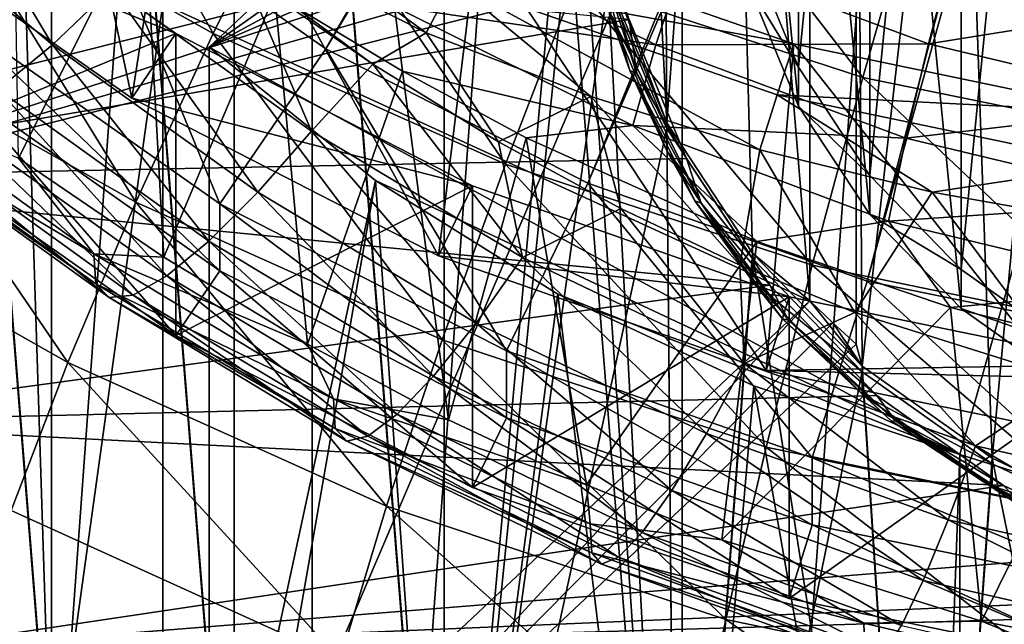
# Model space of a CAD drawing. Header units: metres. Extents: x -81 to 81, y -160 to 24.
# Tile 22 of 256: x -4.4 to -1.38, y -151.49 to -149.64. Entities that reach past the tile are written whole.
import ezdxf

# ---------------------------------------------------------------- set-up
doc = ezdxf.new("R2010")
doc.units = ezdxf.units.M
doc.layers.add('solid_501850_SW0001', color=7, linetype='CONTINUOUS')

msp = doc.modelspace()

# ---------------------------------------------------------------- linework, layer by layer
at = {"layer": 'solid_501850_SW0001'}
for points in [[(-2.369796, -156.939377, 168.723267), (-2.369857, -141.01178, 162.926086), (-1.193099, -140.782639, 162.842682)], [(-1.193053, -157.168518, 168.806656), (-2.369796, -156.939377, 168.723267), (-1.193099, -140.782639, 162.842682)], [(-3.502058, -156.561844, 168.585846), (-3.502118, -141.389328, 163.063507), (-2.369857, -141.01178, 162.926086)], [(-2.369796, -156.939377, 168.723267), (-3.502058, -156.561844, 168.585846), (-2.369857, -141.01178, 162.926086)], [(-4.56907, -156.042892, 168.396973), (-4.569136, -141.908295, 163.252396), (-3.502118, -141.389328, 163.063507)], [(-3.502058, -156.561844, 168.585846), (-4.56907, -156.042892, 168.396973), (-3.502118, -141.389328, 163.063507)], [(-0.420994, -144.467102, 179.994873), (-4.191065, -149.211258, 179.319092), (-3.460073, -149.725464, 179.506256)], [(-0.344407, -144.510605, 180.010712), (-0.420994, -144.467102, 179.994873), (-3.460073, -149.725464, 179.506256)], [(-0.344407, -144.510605, 180.010712), (-3.460073, -149.725464, 179.506256), (-2.65869, -150.136658, 179.655914)], [(-0.262798, -144.54512, 180.02327), (-0.344407, -144.510605, 180.010712), (-2.65869, -150.136658, 179.655914)], [(-3.098268, -144.551193, 164.693909), (-3.740935, -145.032791, 164.869202), (-3.098288, -153.091675, 167.802399)], [(-3.098288, -153.109009, 167.754791), (-3.740935, -145.05011, 164.821594), (-3.098268, -144.568512, 164.646301)], [(-3.098268, -144.551193, 164.693909), (-3.098288, -153.091675, 167.802399), (-2.386368, -153.477921, 167.942978)], [(-2.688481, -148.60466, 166.115341), (-3.098288, -153.109009, 167.754791), (-3.098268, -144.568512, 164.646301)], [(-2.688484, -149.055511, 166.333359), (-3.098268, -144.551193, 164.693909), (-2.386368, -153.477921, 167.942978)], [(-0.262798, -144.54512, 180.02327), (-2.65869, -150.136658, 179.655914), (-1.803218, -150.436508, 179.765045)], [(-0.177357, -144.570145, 180.032379), (-0.262798, -144.54512, 180.02327), (-1.803218, -150.436508, 179.765045)], [(-0.177357, -144.570145, 180.032379), (-1.803218, -150.436508, 179.765045), (-0.910866, -150.618942, 179.831451)], [(-3.740935, -145.032791, 164.869202), (-4.300078, -145.59906, 165.075302), (-3.740956, -152.610077, 167.627106)], [(-3.740956, -152.627396, 167.579498), (-4.300078, -145.616379, 165.027695), (-3.740935, -145.05011, 164.821594)], [(-3.740935, -145.032791, 164.869202), (-3.740956, -152.610077, 167.627106), (-3.098288, -153.091675, 167.802399)], [(-3.098288, -153.109009, 167.754791), (-3.740956, -152.627396, 167.579498), (-3.740935, -145.05011, 164.821594)], [(-4.300078, -145.59906, 165.075302), (-4.763125, -146.237259, 165.307602), (-4.300098, -152.043793, 167.421005)], [(-4.300098, -152.061127, 167.373398), (-4.763125, -146.254593, 165.259995), (-4.300078, -145.616379, 165.027695)], [(-4.300078, -145.59906, 165.075302), (-4.300098, -152.043793, 167.421005), (-3.740956, -152.610077, 167.627106)], [(-3.740956, -152.627396, 167.579498), (-4.300098, -152.061127, 167.373398), (-4.300078, -145.616379, 165.027695)], [(-4.763125, -146.237259, 165.307602), (-4.763143, -151.405594, 167.188721), (-4.300098, -152.043793, 167.421005)], [(-4.300098, -152.061127, 167.373398), (-4.763143, -151.422913, 167.141098), (-4.763125, -146.254593, 165.259995)], [(-2.580328, -146.746979, 174.271881), (-5.285832, -150.198563, 166.90831), (-2.580328, -149.517349, 166.66037)], [(-5.285832, -147.428207, 174.519821), (-5.285832, -150.198563, 166.90831), (-2.580328, -146.746979, 174.271881)], [(-2.416952, -149.952332, 166.659775), (-2.580328, -146.746979, 174.271881), (-2.580328, -149.517349, 166.66037)], [(-2.416952, -149.952332, 166.659775), (-2.432768, -147.10054, 174.400558), (-2.580328, -146.746979, 174.271881)], [(-1.515823, -150.401245, 166.769257), (-1.515823, -147.276276, 165.631851), (-1.184458, -147.041138, 165.546265)], [(-1.184458, -150.636398, 166.854828), (-1.515823, -150.401245, 166.769257), (-1.184458, -147.041138, 165.546265)], [(-2.416952, -149.952332, 166.659775), (-2.230669, -147.429474, 174.520294), (-2.432768, -147.10054, 174.400558)], [(-1.184458, -147.160614, 165.218002), (-1.515823, -147.395767, 165.303589), (-1.184458, -150.755875, 166.526566)], [(-5.337596, -147.246674, 174.453751), (-2.632092, -149.335815, 166.594299), (-5.337596, -150.017029, 166.842239)], [(-1.795534, -150.11293, 166.664307), (-1.795534, -147.564606, 165.736801), (-1.515823, -147.276276, 165.631851)], [(-1.515823, -150.401245, 166.769257), (-1.795534, -150.11293, 166.664307), (-1.515823, -147.276276, 165.631851)], [(-1.515823, -147.395767, 165.303589), (-1.795534, -147.684082, 165.408524), (-1.515823, -150.520737, 166.440979)], [(-1.515823, -147.395767, 165.303589), (-1.515823, -150.520737, 166.440979), (-1.184458, -150.755875, 166.526566)], [(-2.154668, -150.350403, 166.804657), (-2.230669, -147.429474, 174.520294), (-2.416952, -149.952332, 166.659775)], [(-2.230669, -147.429474, 174.520294), (-1.978589, -150.496735, 167.016846), (-1.978589, -147.726379, 174.628342)], [(-2.154668, -150.350403, 166.804657), (-1.978589, -150.496735, 167.016846), (-2.230669, -147.429474, 174.520294)], [(-2.014115, -149.781204, 166.543564), (-2.014115, -147.896332, 165.857529), (-1.795534, -147.564606, 165.736801)], [(-1.795534, -150.11293, 166.664307), (-2.014115, -149.781204, 166.543564), (-1.795534, -147.564606, 165.736801)], [(-1.795534, -147.684082, 165.408524), (-2.014115, -148.015823, 165.529266), (-1.795534, -150.232407, 166.336044)], [(-1.795534, -147.684082, 165.408524), (-1.795534, -150.232407, 166.336044), (-1.515823, -150.520737, 166.440979)], [(-1.978589, -147.726379, 174.628342), (-1.978589, -150.496735, 167.016846), (-3.959155, -149.587494, 175.30574)], [(-1.837168, -147.859268, 174.676712), (-3.817734, -152.490753, 167.742599), (-1.837168, -150.629623, 167.065201)], [(-3.817734, -149.720383, 175.354111), (-3.817734, -152.490753, 167.742599), (-1.837168, -147.859268, 174.676712)], [(-1.521249, -148.09613, 174.762924), (-3.817734, -149.720383, 175.354111), (-1.837168, -147.859268, 174.676712)], [(-1.818989, -150.696426, 166.930603), (-1.837168, -147.859268, 174.676712), (-1.837168, -150.629623, 167.065201)], [(-1.818989, -150.696426, 166.930603), (-1.521249, -148.09613, 174.762924), (-1.837168, -147.859268, 174.676712)], [(-2.014115, -149.781204, 166.543564), (-2.164111, -149.417358, 166.411148), (-2.014115, -147.896332, 165.857529)], [(-2.014115, -148.015823, 165.529266), (-2.164111, -148.379654, 165.661697), (-2.014115, -149.900681, 166.215302)], [(-2.014115, -148.015823, 165.529266), (-2.014115, -149.900681, 166.215302), (-1.795534, -150.232407, 166.336044)], [(-1.521249, -148.09613, 174.762924), (-1.171218, -148.286026, 174.832047), (-3.817734, -149.720383, 175.354111)], [(-1.421399, -150.978561, 167.033295), (-1.521249, -148.09613, 174.762924), (-1.818989, -150.696426, 166.930603)], [(-1.421399, -150.978561, 167.033295), (-1.171218, -148.286026, 174.832047), (-1.521249, -148.09613, 174.762924)], [(-1.171218, -148.286026, 174.832047), (-0.794925, -148.424713, 174.882523), (-3.817734, -149.720383, 175.354111)], [(-0.975354, -151.187271, 167.109253), (-1.171218, -148.286026, 174.832047), (-1.421399, -150.978561, 167.033295)], [(-2.164111, -148.379654, 165.661697), (-2.164111, -149.53685, 166.08287), (-2.014115, -149.900681, 166.215302)], [(-0.794925, -148.424713, 174.882523), (-1.519862, -150.967056, 175.807861), (-3.817734, -149.720383, 175.354111)], [(-0.794925, -148.424713, 174.882523), (-0.794925, -151.195084, 167.271011), (-1.519862, -150.967056, 175.807861)], [(-4.191065, -149.211258, 179.319092), (-4.836712, -148.604568, 179.098282), (-4.584029, -149.637329, 179.474167)], [(-4.763143, -151.405594, 167.188721), (-4.76314, -148.584152, 174.940552), (-4.393702, -149.108856, 175.131531)], [(-2.688481, -148.60466, 166.115341), (-2.688484, -149.07283, 166.285751), (-3.098288, -153.109009, 167.754791)], [(-4.312895, -148.661621, 184.627335), (-4.054825, -149.87677, 181.796097), (-4.911438, -149.274185, 181.576767)], [(-4.312895, -148.661621, 184.627335), (-3.905663, -148.917953, 184.703491), (-4.054825, -149.87677, 181.796097)], [(-4.652855, -149.20401, 193.203018), (-3.805539, -149.678955, 193.388901), (-4.35185, -148.698166, 193.328156)], [(-3.805539, -149.678955, 193.388901), (-3.544343, -149.148697, 193.50177), (-4.35185, -148.698166, 193.328156)], [(-3.905663, -148.917953, 184.703491), (-3.115598, -150.358688, 181.971497), (-4.054825, -149.87677, 181.796097)], [(-3.905663, -148.917953, 184.703491), (-2.995037, -149.374084, 184.833939), (-3.115598, -150.358688, 181.971497)], [(-2.697547, -149.524872, 193.646545), (-1.816959, -149.8134, 193.757187), (-2.46982, -148.967987, 193.658661)], [(-1.816959, -149.8134, 193.757187), (-1.651787, -149.234695, 193.758804), (-2.46982, -148.967987, 193.658661)], [(-4.419966, -148.988998, 188.498047), (-4.015719, -149.289352, 188.59346), (-4.401562, -150.060226, 187.153976)], [(-4.888204, -149.217682, 185.056686), (-4.29767, -149.713058, 185.215042), (-4.689722, -149.057861, 184.896484)], [(-4.29767, -149.713058, 185.215042), (-4.115268, -149.539276, 185.050354), (-4.689722, -149.057861, 184.896484)], [(-3.153235, -149.676361, 185.032867), (-4.006556, -149.054123, 184.819412), (-4.103521, -149.196274, 184.893448)], [(-3.153235, -149.676361, 185.032867), (-3.071516, -149.521988, 184.954117), (-4.006556, -149.054123, 184.819412)], [(-2.596932, -149.515762, 166.50087), (-2.688484, -149.055511, 166.333359), (-2.386368, -153.477921, 167.942978)], [(-2.688484, -149.07283, 166.285751), (-2.596932, -149.533081, 166.453262), (-3.098288, -153.109009, 167.754791)], [(-3.91973, -149.679092, 181.724152), (-4.747724, -149.096634, 181.512146), (-4.911438, -149.274185, 181.576767)], [(-4.763143, -151.405594, 167.188721), (-4.393702, -149.108856, 175.131531), (-4.300098, -152.043793, 167.421005)], [(-4.747729, -150.020096, 178.974976), (-4.747724, -149.096634, 181.512146), (-3.91973, -149.679092, 181.724152)], [(-4.300098, -152.043793, 167.421005), (-4.393702, -149.108856, 175.131531), (-3.959155, -149.587494, 175.30574)], [(-3.805539, -149.678955, 193.388901), (-2.910698, -150.078415, 193.545135), (-3.544343, -149.148697, 193.50177)], [(-2.910698, -150.078415, 193.545135), (-2.697547, -149.524872, 193.646545), (-3.544343, -149.148697, 193.50177)], [(-4.92563, -149.69751, 192.992767), (-4.042601, -150.195053, 193.189926), (-4.652855, -149.20401, 193.203018)], [(-4.042601, -150.195053, 193.189926), (-3.805539, -149.678955, 193.388901), (-4.652855, -149.20401, 193.203018)], [(-4.191065, -149.211258, 179.319092), (-4.584029, -149.637329, 179.474167), (-3.784543, -150.199722, 179.678864)], [(-3.460073, -149.725464, 179.506256), (-4.191065, -149.211258, 179.319092), (-3.784543, -150.199722, 179.678864)], [(-3.316673, -149.772827, 185.074051), (-4.103521, -149.196274, 184.893448), (-3.707806, -149.501892, 184.989975)], [(-3.153235, -149.676361, 185.032867), (-4.103521, -149.196274, 184.893448), (-3.316673, -149.772827, 185.074051)], [(-4.464102, -149.850235, 185.425018), (-4.29767, -149.713058, 185.215042), (-4.888204, -149.217682, 185.056686)], [(-1.816959, -149.8134, 193.757187), (-0.912589, -149.998398, 193.827728), (-1.651787, -149.234695, 193.758804)], [(-0.912589, -149.998398, 193.827728), (-0.823106, -149.403366, 193.821716), (-1.651787, -149.234695, 193.758804)], [(-3.91973, -149.679092, 181.724152), (-4.911438, -149.274185, 181.576767), (-4.054825, -149.87677, 181.796097)], [(-4.015719, -149.289352, 188.59346), (-3.956331, -150.362808, 187.240845), (-4.401562, -150.060226, 187.153976)], [(-4.015719, -149.289352, 188.59346), (-3.616508, -149.557877, 188.67717), (-3.956331, -150.362808, 187.240845)], [(-5.427382, -150.122314, 166.295975), (-2.532526, -149.635345, 166.118729), (-5.551397, -149.349152, 166.014557)], [(-2.632092, -149.335815, 166.594299), (-5.285832, -150.198563, 166.90831), (-5.337596, -150.017029, 166.842239)], [(-2.632092, -149.335815, 166.594299), (-2.608, -149.427032, 166.627502), (-5.285832, -150.198563, 166.90831)], [(-3.166508, -149.358002, 189.197357), (-2.450407, -149.713501, 189.328293), (-3.250755, -149.596375, 188.952301)], [(-2.358202, -149.434143, 189.521759), (-2.450407, -149.713501, 189.328293), (-3.166508, -149.358002, 189.197357)], [(-2.995037, -149.374084, 184.833939), (-2.11301, -150.710083, 182.099396), (-3.115598, -150.358688, 181.971497)], [(-3.071516, -149.521988, 184.954117), (-2.028541, -149.709885, 184.918381), (-2.995037, -149.374084, 184.833939)], [(-2.995037, -149.374084, 184.833939), (-2.028541, -149.709885, 184.918381), (-2.11301, -150.710083, 182.099396)], [(-2.651255, -149.365433, 166.120377), (-2.628654, -149.379196, 166.070938), (-2.508232, -149.801514, 166.224655)], [(-2.651255, -149.365433, 166.120377), (-2.508232, -149.801514, 166.224655), (-2.529798, -149.791382, 166.275406)], [(-2.651255, -149.365433, 166.120377), (-2.529798, -149.791382, 166.275406), (-2.596929, -149.601501, 166.265335)], [(-2.508232, -149.801514, 166.224655), (-2.628654, -149.379196, 166.070938), (-2.532526, -149.635345, 166.118729)], [(-1.532751, -149.395554, 189.756699), (-1.615429, -149.710251, 189.622116), (-2.358202, -149.434143, 189.521759)], [(-2.164111, -149.53685, 166.08287), (-2.164111, -149.417358, 166.411148), (-2.014115, -149.781204, 166.543564)], [(-1.532751, -149.395554, 189.756699), (-0.780994, -149.575317, 189.820572), (-1.615429, -149.710251, 189.622116)], [(-2.608, -149.427032, 166.627502), (-2.580328, -149.517349, 166.66037), (-5.285832, -150.198563, 166.90831)], [(-2.358202, -149.434143, 189.521759), (-1.615429, -149.710251, 189.622116), (-2.450407, -149.713501, 189.328293)], [(-4.115268, -149.539276, 185.050354), (-3.504386, -149.977234, 185.187057), (-3.707806, -149.501892, 184.989975)], [(-3.504386, -149.977234, 185.187057), (-3.316673, -149.772827, 185.074051), (-3.707806, -149.501892, 184.989975)], [(-4.29767, -149.713058, 185.215042), (-3.66846, -150.164688, 185.356033), (-4.115268, -149.539276, 185.050354)], [(-3.66846, -150.164688, 185.356033), (-3.504386, -149.977234, 185.187057), (-4.115268, -149.539276, 185.050354)], [(-3.153235, -149.676361, 185.032867), (-2.649806, -149.871902, 185.085327), (-3.071516, -149.521988, 184.954117)], [(-2.596932, -149.533081, 166.453262), (-2.416952, -149.96965, 166.612167), (-3.098288, -153.109009, 167.754791)], [(-3.071516, -149.521988, 184.954117), (-2.079509, -149.866043, 185.04155), (-2.028541, -149.709885, 184.918381)], [(-2.132283, -150.03508, 185.125488), (-2.079509, -149.866043, 185.04155), (-3.071516, -149.521988, 184.954117)], [(-2.649806, -149.871902, 185.085327), (-2.132283, -150.03508, 185.125488), (-3.071516, -149.521988, 184.954117)], [(-2.910698, -150.078415, 193.545135), (-1.971759, -150.387726, 193.665741), (-2.697547, -149.524872, 193.646545)], [(-1.971759, -150.387726, 193.665741), (-1.816959, -149.8134, 193.757187), (-2.697547, -149.524872, 193.646545)], [(-2.416952, -149.952332, 166.659775), (-2.596932, -149.515762, 166.50087), (-2.386368, -153.477921, 167.942978)], [(-2.416952, -149.952332, 166.659775), (-2.580328, -149.517349, 166.66037), (-2.596932, -149.515762, 166.50087)], [(-2.596932, -149.533081, 166.453262), (-2.596929, -149.601501, 166.265335), (-2.416952, -149.96965, 166.612167)], [(-2.164111, -149.53685, 166.08287), (-2.014115, -149.781204, 166.543564), (-2.014115, -149.900681, 166.215302)], [(-3.616508, -149.557877, 188.67717), (-3.51687, -150.629272, 187.314774), (-3.956331, -150.362808, 187.240845)], [(-3.616508, -149.557877, 188.67717), (-3.226352, -149.7939, 188.749359), (-3.51687, -150.629272, 187.314774)], [(-3.250755, -149.596375, 188.952301), (-3.226352, -149.7939, 188.749359), (-3.616508, -149.557877, 188.67717)], [(-4.300098, -152.043793, 167.421005), (-3.959155, -149.587494, 175.30574), (-3.959155, -152.357864, 167.694229)], [(-3.959155, -149.587494, 175.30574), (-1.978589, -150.496735, 167.016846), (-3.959155, -152.357864, 167.694229)], [(-3.250755, -149.596375, 188.952301), (-2.521143, -149.9599, 189.086899), (-3.226352, -149.7939, 188.749359)], [(-2.450407, -149.713501, 189.328293), (-2.521143, -149.9599, 189.086899), (-3.250755, -149.596375, 188.952301)], [(-2.529798, -149.791382, 166.275406), (-2.416941, -150.038086, 166.424225), (-2.596929, -149.601501, 166.265335)], [(-2.416952, -149.96965, 166.612167), (-2.596929, -149.601501, 166.265335), (-2.416941, -150.038086, 166.424225)], [(-0.780994, -149.575317, 189.820572), (-0.828149, -149.898849, 189.689819), (-1.615429, -149.710251, 189.622116)], [(-5.427382, -150.122314, 166.295975), (-2.356991, -150.061127, 166.273697), (-2.532526, -149.635345, 166.118729)], [(-2.508232, -149.801514, 166.224655), (-2.532526, -149.635345, 166.118729), (-2.356991, -150.061127, 166.273697)], [(-3.78455, -150.404922, 179.115051), (-3.784543, -150.199722, 179.678864), (-4.584029, -149.637329, 179.474167)], [(-4.584028, -149.842545, 178.910355), (-3.78455, -150.404922, 179.115051), (-4.584029, -149.637329, 179.474167)], [(-3.919733, -150.602539, 179.186981), (-4.747729, -150.020096, 178.974976), (-3.91973, -149.679092, 181.724152)], [(-3.011815, -150.144974, 181.893707), (-3.91973, -149.679092, 181.724152), (-4.054825, -149.87677, 181.796097)], [(-4.042601, -150.195053, 193.189926), (-3.104449, -150.616089, 193.356735), (-3.805539, -149.678955, 193.388901)], [(-3.919733, -150.602539, 179.186981), (-3.91973, -149.679092, 181.724152), (-3.011815, -150.144974, 181.893707)], [(-3.104449, -150.616089, 193.356735), (-2.910698, -150.078415, 193.545135), (-3.805539, -149.678955, 193.388901)], [(-3.153235, -149.676361, 185.032867), (-3.316673, -149.772827, 185.074051), (-2.932541, -150.009979, 185.146088)], [(-3.153235, -149.676361, 185.032867), (-2.932541, -150.009979, 185.146088), (-2.649806, -149.871902, 185.085327)], [(-5.164001, -150.167465, 192.702148), (-4.250161, -150.685303, 192.909363), (-4.92563, -149.69751, 192.992767)], [(-4.250161, -150.685303, 192.909363), (-4.042601, -150.195053, 193.189926), (-4.92563, -149.69751, 192.992767)], [(-4.464102, -149.850235, 185.425018), (-3.818207, -150.314438, 185.569977), (-4.29767, -149.713058, 185.215042)], [(-3.818207, -150.314438, 185.569977), (-3.66846, -150.164688, 185.356033), (-4.29767, -149.713058, 185.215042)], [(-3.30838, -150.128723, 175.502731), (-3.817734, -152.490753, 167.742599), (-3.817734, -149.720383, 175.354111)], [(-3.30838, -150.128723, 175.502731), (-3.817734, -149.720383, 175.354111), (-1.519862, -150.967056, 175.807861)], [(-3.460073, -149.725464, 179.506256), (-3.784543, -150.199722, 179.678864), (-2.907943, -150.649521, 179.84259)], [(-2.65869, -150.136658, 179.655914), (-3.460073, -149.725464, 179.506256), (-2.907943, -150.649521, 179.84259)], [(-2.450407, -149.713501, 189.328293), (-1.684815, -149.998947, 189.432846), (-2.521143, -149.9599, 189.086899)], [(-1.615429, -149.710251, 189.622116), (-1.684815, -149.998947, 189.432846), (-2.450407, -149.713501, 189.328293)], [(-2.028541, -149.709885, 184.918381), (-1.067356, -150.923843, 182.1772), (-2.11301, -150.710083, 182.099396)], [(-2.079509, -149.866043, 185.04155), (-1.024021, -149.919189, 184.955276), (-2.028541, -149.709885, 184.918381)], [(-2.028541, -149.709885, 184.918381), (-1.024021, -149.919189, 184.955276), (-1.067356, -150.923843, 182.1772)], [(-1.615429, -149.710251, 189.622116), (-0.828149, -149.898849, 189.689819), (-1.684815, -149.998947, 189.432846)], [(-3.504386, -149.977234, 185.187057), (-2.85864, -150.363739, 185.303741), (-3.316673, -149.772827, 185.074051)], [(-2.85864, -150.363739, 185.303741), (-2.932541, -150.009979, 185.146088), (-3.316673, -149.772827, 185.074051)], [(-2.014115, -149.900681, 166.215302), (-2.014115, -149.781204, 166.543564), (-1.795534, -150.11293, 166.664307)], [(-3.226352, -149.7939, 188.749359), (-3.085194, -150.861069, 187.376617), (-3.51687, -150.629272, 187.314774)], [(-3.226352, -149.7939, 188.749359), (-2.847863, -149.998367, 188.810623), (-3.085194, -150.861069, 187.376617)], [(-2.521143, -149.9599, 189.086899), (-2.847863, -149.998367, 188.810623), (-3.226352, -149.7939, 188.749359)], [(-2.529798, -149.791382, 166.275406), (-2.508232, -149.801514, 166.224655), (-2.311599, -150.197754, 166.368881)], [(-2.529798, -149.791382, 166.275406), (-2.311599, -150.197754, 166.368881), (-2.331475, -150.19104, 166.420883)], [(-2.529798, -149.791382, 166.275406), (-2.331475, -150.19104, 166.420883), (-2.416941, -150.038086, 166.424225)], [(-2.311599, -150.197754, 166.368881), (-2.508232, -149.801514, 166.224655), (-2.356991, -150.061127, 166.273697)], [(-1.971759, -150.387726, 193.665741), (-0.996553, -150.588303, 193.74353), (-1.816959, -149.8134, 193.757187)], [(-0.996553, -150.588303, 193.74353), (-0.912589, -149.998398, 193.827728), (-1.816959, -149.8134, 193.757187)], [(-3.919733, -150.602539, 179.186981), (-4.584028, -149.842545, 178.910355), (-4.747729, -150.020096, 178.974976)], [(-3.919733, -150.602539, 179.186981), (-3.78455, -150.404922, 179.115051), (-4.584028, -149.842545, 178.910355)], [(-4.85571, -149.858002, 186.815933), (-4.401562, -150.060226, 187.153976), (-4.171171, -150.353241, 186.970749)], [(-4.85571, -149.858002, 186.815933), (-4.171171, -150.353241, 186.970749), (-4.848928, -149.950363, 186.52951)], [(-4.607594, -149.94548, 185.671906), (-3.947356, -150.420639, 185.820297), (-4.464102, -149.850235, 185.425018)], [(-3.947356, -150.420639, 185.820297), (-3.818207, -150.314438, 185.569977), (-4.464102, -149.850235, 185.425018)], [(-2.649806, -149.871902, 185.085327), (-2.932541, -150.009979, 185.146088), (-2.55751, -150.214569, 185.206619)], [(-2.649806, -149.871902, 185.085327), (-2.55751, -150.214569, 185.206619), (-2.193321, -150.388138, 185.256256)], [(-2.649806, -149.871902, 185.085327), (-2.193321, -150.388138, 185.256256), (-2.132283, -150.03508, 185.125488)], [(-2.132283, -150.03508, 185.125488), (-1.604506, -150.164612, 185.153015), (-2.079509, -149.866043, 185.04155)], [(-2.079509, -149.866043, 185.04155), (-1.049244, -150.080185, 185.080231), (-1.024021, -149.919189, 184.955276)], [(-1.604506, -150.164612, 185.153015), (-1.049244, -150.080185, 185.080231), (-2.079509, -149.866043, 185.04155)], [(-3.011815, -150.144974, 181.893707), (-4.054825, -149.87677, 181.796097), (-3.115598, -150.358688, 181.971497)], [(-2.014115, -149.900681, 166.215302), (-1.795534, -150.11293, 166.664307), (-1.795534, -150.232407, 166.336044)], [(-0.828149, -149.898849, 189.689819), (-0.867818, -150.195221, 189.50386), (-1.684815, -149.998947, 189.432846)], [(-4.848928, -149.950363, 186.52951), (-4.16486, -150.444641, 186.68399), (-4.803907, -149.996613, 186.235504)], [(-4.171171, -150.353241, 186.970749), (-4.16486, -150.444641, 186.68399), (-4.848928, -149.950363, 186.52951)], [(-4.722388, -149.994949, 185.94574), (-4.050722, -150.478989, 186.096954), (-4.607594, -149.94548, 185.671906)], [(-4.050722, -150.478989, 186.096954), (-3.947356, -150.420639, 185.820297), (-4.607594, -149.94548, 185.671906)], [(-2.521143, -149.9599, 189.086899), (-2.141223, -150.315659, 188.902817), (-2.847863, -149.998367, 188.810623)], [(-2.521143, -149.9599, 189.086899), (-1.738291, -150.252853, 189.194794), (-2.141223, -150.315659, 188.902817)], [(-1.684815, -149.998947, 189.432846), (-1.738291, -150.252853, 189.194794), (-2.521143, -149.9599, 189.086899)], [(-2.154668, -150.350403, 166.804657), (-2.416952, -149.952332, 166.659775), (-2.386368, -153.477921, 167.942978)], [(-4.803907, -149.996613, 186.235504), (-4.124189, -150.487106, 186.388763), (-4.722388, -149.994949, 185.94574)], [(-4.16486, -150.444641, 186.68399), (-4.124189, -150.487106, 186.388763), (-4.803907, -149.996613, 186.235504)], [(-4.124189, -150.487106, 186.388763), (-4.050722, -150.478989, 186.096954), (-4.722388, -149.994949, 185.94574)], [(-3.66846, -150.164688, 185.356033), (-3.000816, -150.564758, 185.476837), (-3.504386, -149.977234, 185.187057)], [(-3.000816, -150.564758, 185.476837), (-2.85864, -150.363739, 185.303741), (-3.504386, -149.977234, 185.187057)], [(-2.416952, -149.96965, 166.612167), (-2.386368, -153.495255, 167.89537), (-3.098288, -153.109009, 167.754791)], [(-2.416952, -149.96965, 166.612167), (-2.416941, -150.038086, 166.424225), (-2.154668, -150.367722, 166.75705)], [(-2.416952, -149.96965, 166.612167), (-2.154668, -150.367722, 166.75705), (-2.386368, -153.495255, 167.89537)], [(-2.847863, -149.998367, 188.810623), (-2.662318, -151.059967, 187.427277), (-3.085194, -150.861069, 187.376617)], [(-2.85864, -150.363739, 185.303741), (-2.55751, -150.214569, 185.206619), (-2.932541, -150.009979, 185.146088)], [(-2.847863, -149.998367, 188.810623), (-2.141223, -150.315659, 188.902817), (-2.662318, -151.059967, 187.427277)], [(-1.684815, -149.998947, 189.432846), (-0.867818, -150.195221, 189.50386), (-1.738291, -150.252853, 189.194794)], [(-2.331475, -150.19104, 166.420883), (-2.154646, -150.436157, 166.569122), (-2.416941, -150.038086, 166.424225)], [(-2.154668, -150.367722, 166.75705), (-2.416941, -150.038086, 166.424225), (-2.154646, -150.436157, 166.569122)], [(-2.132283, -150.03508, 185.125488), (-2.193321, -150.388138, 185.256256), (-1.840895, -150.532669, 185.295761)], [(-2.132283, -150.03508, 185.125488), (-1.840895, -150.532669, 185.295761), (-1.604506, -150.164612, 185.153015)], [(-5.427382, -150.122314, 166.295975), (-2.101215, -150.44931, 166.414978), (-2.356991, -150.061127, 166.273697)], [(-4.171171, -150.353241, 186.970749), (-4.401562, -150.060226, 187.153976), (-3.956331, -150.362808, 187.240845)], [(-3.104449, -150.616089, 193.356735), (-2.112682, -150.944672, 193.486526), (-2.910698, -150.078415, 193.545135)], [(-2.112682, -150.944672, 193.486526), (-1.971759, -150.387726, 193.665741), (-2.910698, -150.078415, 193.545135)], [(-2.311599, -150.197754, 166.368881), (-2.356991, -150.061127, 166.273697), (-2.101215, -150.44931, 166.414978)], [(-1.604506, -150.164612, 185.153015), (-1.070434, -150.259567, 185.16774), (-1.049244, -150.080185, 185.080231)], [(-1.795534, -150.232407, 166.336044), (-1.795534, -150.11293, 166.664307), (-1.515823, -150.401245, 166.769257)], [(-5.182146, -150.869415, 166.567886), (-2.101215, -150.44931, 166.414978), (-5.427382, -150.122314, 166.295975)], [(-3.011804, -151.06842, 179.356537), (-3.919733, -150.602539, 179.186981), (-3.011815, -150.144974, 181.893707)], [(-3.740956, -152.610077, 167.627106), (-3.817734, -152.490753, 167.742599), (-3.30838, -150.128723, 175.502731)], [(-3.740956, -152.610077, 167.627106), (-3.30838, -150.128723, 175.502731), (-3.098288, -153.091675, 167.802399)], [(-2.75, -150.475891, 175.629089), (-3.30838, -150.128723, 175.502731), (-1.519862, -150.967056, 175.807861)], [(-3.098288, -153.091675, 167.802399), (-3.30838, -150.128723, 175.502731), (-2.75, -150.475891, 175.629089)], [(-2.042694, -150.48465, 182.017349), (-3.011815, -150.144974, 181.893707), (-3.115598, -150.358688, 181.971497)], [(-3.011804, -151.06842, 179.356537), (-3.011815, -150.144974, 181.893707), (-2.042694, -150.48465, 182.017349)], [(-2.65869, -150.136658, 179.655914), (-2.907943, -150.649521, 179.84259), (-1.97223, -150.977493, 179.961945)], [(-1.803218, -150.436508, 179.765045), (-2.65869, -150.136658, 179.655914), (-1.97223, -150.977493, 179.961945)], [(-4.423524, -151.138611, 192.553558), (-4.250161, -150.685303, 192.909363), (-5.164001, -150.167465, 192.702148)], [(-3.818207, -150.314438, 185.569977), (-3.130626, -150.727036, 185.694595), (-3.66846, -150.164688, 185.356033)], [(-3.130626, -150.727036, 185.694595), (-3.000816, -150.564758, 185.476837), (-3.66846, -150.164688, 185.356033)], [(-1.604506, -150.164612, 185.153015), (-1.840895, -150.532669, 185.295761), (-1.173363, -150.743057, 185.347534)], [(-1.604506, -150.164612, 185.153015), (-1.173363, -150.743057, 185.347534), (-1.070434, -150.259567, 185.16774)], [(-4.250161, -150.685303, 192.909363), (-3.274415, -151.125732, 193.085602), (-4.042601, -150.195053, 193.189926)], [(-3.274415, -151.125732, 193.085602), (-3.104449, -150.616089, 193.356735), (-4.042601, -150.195053, 193.189926)], [(-3.78455, -150.404922, 179.115051), (-2.907957, -150.854736, 179.278763), (-3.784543, -150.199722, 179.678864)], [(-2.907957, -150.854736, 179.278763), (-2.907943, -150.649521, 179.84259), (-3.784543, -150.199722, 179.678864)], [(-2.331475, -150.19104, 166.420883), (-2.311599, -150.197754, 166.368881), (-2.044729, -150.555908, 166.499222)], [(-2.331475, -150.19104, 166.420883), (-2.044729, -150.555908, 166.499222), (-2.06231, -150.552261, 166.552353)], [(-2.331475, -150.19104, 166.420883), (-2.06231, -150.552261, 166.552353), (-2.154646, -150.436157, 166.569122)], [(-2.044729, -150.555908, 166.499222), (-2.311599, -150.197754, 166.368881), (-2.101215, -150.44931, 166.414978)], [(-0.867818, -150.195221, 189.50386), (-0.898539, -150.455292, 189.268448), (-1.738291, -150.252853, 189.194794)], [(-2.85864, -150.363739, 185.303741), (-2.179947, -150.688828, 185.396851), (-2.55751, -150.214569, 185.206619)], [(-2.179947, -150.688828, 185.396851), (-2.193321, -150.388138, 185.256256), (-2.55751, -150.214569, 185.206619)], [(-1.795534, -150.232407, 166.336044), (-1.515823, -150.401245, 166.769257), (-1.515823, -150.520737, 166.440979)], [(-1.738291, -150.252853, 189.194794), (-1.548965, -150.517426, 188.958908), (-2.141223, -150.315659, 188.902817)], [(-1.738291, -150.252853, 189.194794), (-0.898539, -150.455292, 189.268448), (-1.548965, -150.517426, 188.958908)], [(-3.947356, -150.420639, 185.820297), (-3.242633, -150.844162, 185.948273), (-3.818207, -150.314438, 185.569977)], [(-3.242633, -150.844162, 185.948273), (-3.130626, -150.727036, 185.694595), (-3.818207, -150.314438, 185.569977)], [(-2.141223, -150.315659, 188.902817), (-2.248924, -151.227921, 187.467667), (-2.662318, -151.059967, 187.427277)], [(-2.141223, -150.315659, 188.902817), (-1.548965, -150.517426, 188.958908), (-2.248924, -151.227921, 187.467667)], [(-4.171171, -150.353241, 186.970749), (-3.956331, -150.362808, 187.240845), (-3.51687, -150.629272, 187.314774)], [(-4.171171, -150.353241, 186.970749), (-3.51687, -150.629272, 187.314774), (-3.437322, -150.797119, 187.105026)], [(-4.171171, -150.353241, 186.970749), (-3.437322, -150.797119, 187.105026), (-4.16486, -150.444641, 186.68399)], [(-2.042694, -150.48465, 182.017349), (-3.115598, -150.358688, 181.971497), (-2.11301, -150.710083, 182.099396)], [(-2.154668, -150.350403, 166.804657), (-2.386368, -153.477921, 167.942978), (-1.621173, -153.760132, 168.0457)], [(-1.818989, -150.696426, 166.930603), (-2.154668, -150.350403, 166.804657), (-1.621173, -153.760132, 168.0457)], [(-1.818989, -150.696426, 166.930603), (-1.978589, -150.496735, 167.016846), (-2.154668, -150.350403, 166.804657)], [(-3.000816, -150.564758, 185.476837), (-2.295511, -150.903122, 185.573792), (-2.85864, -150.363739, 185.303741)], [(-2.295511, -150.903122, 185.573792), (-2.179947, -150.688828, 185.396851), (-2.85864, -150.363739, 185.303741)], [(-2.154668, -150.367722, 166.75705), (-1.818989, -150.713745, 166.882996), (-2.386368, -153.495255, 167.89537)], [(-2.179947, -150.688828, 185.396851), (-1.840895, -150.532669, 185.295761), (-2.193321, -150.388138, 185.256256)], [(-2.154668, -150.367722, 166.75705), (-2.154646, -150.436157, 166.569122), (-1.818989, -150.713745, 166.882996)], [(-2.112682, -150.944672, 193.486526), (-1.073097, -151.159698, 193.571014), (-1.971759, -150.387726, 193.665741)], [(-1.073097, -151.159698, 193.571014), (-0.996553, -150.588303, 193.74353), (-1.971759, -150.387726, 193.665741)], [(-3.011804, -151.06842, 179.356537), (-3.78455, -150.404922, 179.115051), (-3.919733, -150.602539, 179.186981)], [(-3.011804, -151.06842, 179.356537), (-2.907957, -150.854736, 179.278763), (-3.78455, -150.404922, 179.115051)], [(-1.515823, -150.520737, 166.440979), (-1.515823, -150.401245, 166.769257), (-1.184458, -150.636398, 166.854828)], [(-4.16486, -150.444641, 186.68399), (-3.431617, -150.887436, 186.817917), (-4.124189, -150.487106, 186.388763)], [(-3.437322, -150.797119, 187.105026), (-3.431617, -150.887436, 186.817917), (-4.16486, -150.444641, 186.68399)], [(-4.050722, -150.478989, 186.096954), (-3.332339, -150.911407, 186.227646), (-3.947356, -150.420639, 185.820297)], [(-3.332339, -150.911407, 186.227646), (-3.242633, -150.844162, 185.948273), (-3.947356, -150.420639, 185.820297)], [(-2.06231, -150.552261, 166.552353), (-1.818978, -150.782166, 166.695053), (-2.154646, -150.436157, 166.569122)], [(-1.818989, -150.713745, 166.882996), (-2.154646, -150.436157, 166.569122), (-1.818978, -150.782166, 166.695053)], [(-1.803218, -150.436508, 179.765045), (-1.97223, -150.977493, 179.961945), (-0.996224, -151.177017, 180.034576)], [(-0.910866, -150.618942, 179.831451), (-1.803218, -150.436508, 179.765045), (-0.996224, -151.177017, 180.034576)], [(-5.182146, -150.869415, 166.567886), (-1.773856, -150.786743, 166.537796), (-2.101215, -150.44931, 166.414978)], [(-4.124189, -150.487106, 186.388763), (-3.396172, -150.926041, 186.521469), (-4.050722, -150.478989, 186.096954)], [(-3.396172, -150.926041, 186.521469), (-3.332339, -150.911407, 186.227646), (-4.050722, -150.478989, 186.096954)], [(-3.098288, -153.091675, 167.802399), (-2.75, -150.475891, 175.629089), (-2.386368, -153.477921, 167.942978)], [(-2.150868, -150.756714, 175.731308), (-2.75, -150.475891, 175.629089), (-1.519862, -150.967056, 175.807861)], [(-2.386368, -153.477921, 167.942978), (-2.75, -150.475891, 175.629089), (-2.150868, -150.756714, 175.731308)], [(-2.044729, -150.555908, 166.499222), (-2.101215, -150.44931, 166.414978), (-1.773856, -150.786743, 166.537796)], [(-0.898539, -150.455292, 189.268448), (-1.040005, -150.643051, 188.992355), (-1.548965, -150.517426, 188.958908)], [(-3.431617, -150.887436, 186.817917), (-3.396172, -150.926041, 186.521469), (-4.124189, -150.487106, 186.388763)], [(-1.978589, -150.496735, 167.016846), (-3.817734, -152.490753, 167.742599), (-3.959155, -152.357864, 167.694229)], [(-1.978589, -150.496735, 167.016846), (-1.909188, -150.564407, 167.041473), (-3.817734, -152.490753, 167.742599)], [(-2.042678, -151.408112, 179.480179), (-3.011804, -151.06842, 179.356537), (-2.042694, -150.48465, 182.017349)], [(-1.031816, -150.691299, 182.09256), (-2.042694, -150.48465, 182.017349), (-2.11301, -150.710083, 182.099396)], [(-2.042678, -151.408112, 179.480179), (-2.042694, -150.48465, 182.017349), (-1.031816, -150.691299, 182.09256)], [(-1.818989, -150.696426, 166.930603), (-1.909188, -150.564407, 167.041473), (-1.978589, -150.496735, 167.016846)], [(-1.548965, -150.517426, 188.958908), (-1.453843, -151.477615, 187.520828), (-2.248924, -151.227921, 187.467667)], [(-2.179947, -150.688828, 185.396851), (-1.471634, -150.940979, 185.462296), (-1.840895, -150.532669, 185.295761)], [(-1.471634, -150.940979, 185.462296), (-1.173363, -150.743057, 185.347534), (-1.840895, -150.532669, 185.295761)], [(-1.548965, -150.517426, 188.958908), (-1.040005, -150.643051, 188.992355), (-1.453843, -151.477615, 187.520828)], [(-1.515823, -150.520737, 166.440979), (-1.184458, -150.636398, 166.854828), (-1.184458, -150.755875, 166.526566)], [(-1.909188, -150.564407, 167.041473), (-1.837168, -150.629623, 167.065201), (-3.817734, -152.490753, 167.742599)], [(-3.130626, -150.727036, 185.694595), (-2.401067, -151.077682, 185.795105), (-3.000816, -150.564758, 185.476837)], [(-2.401067, -151.077682, 185.795105), (-2.295511, -150.903122, 185.573792), (-3.000816, -150.564758, 185.476837)], [(-2.06231, -150.552261, 166.552353), (-2.044729, -150.555908, 166.499222), (-1.715732, -150.865051, 166.611755)], [(-2.06231, -150.552261, 166.552353), (-1.715732, -150.865051, 166.611755), (-1.730484, -150.864075, 166.665848)], [(-2.06231, -150.552261, 166.552353), (-1.730484, -150.864075, 166.665848), (-1.818978, -150.782166, 166.695053)], [(-1.715732, -150.865051, 166.611755), (-2.044729, -150.555908, 166.499222), (-1.773856, -150.786743, 166.537796)], [(-1.818989, -150.696426, 166.930603), (-1.837168, -150.629623, 167.065201), (-1.909188, -150.564407, 167.041473)], [(-3.437322, -150.797119, 187.105026), (-3.51687, -150.629272, 187.314774), (-3.085194, -150.861069, 187.376617)], [(-3.274415, -151.125732, 193.085602), (-2.236539, -151.471649, 193.223602), (-3.104449, -150.616089, 193.356735)], [(-2.236539, -151.471649, 193.223602), (-2.112682, -150.944672, 193.486526), (-3.104449, -150.616089, 193.356735)], [(-2.907957, -150.854736, 179.278763), (-1.972251, -151.182693, 179.398132), (-2.907943, -150.649521, 179.84259)], [(-1.972251, -151.182693, 179.398132), (-1.97223, -150.977493, 179.961945), (-2.907943, -150.649521, 179.84259)], [(-1.040005, -150.643051, 188.992355), (-0.704043, -151.622406, 187.542526), (-1.453843, -151.477615, 187.520828)], [(-4.423524, -151.138611, 192.553558), (-3.416749, -151.595795, 192.737885), (-4.250161, -150.685303, 192.909363)], [(-3.416749, -151.595795, 192.737885), (-3.274415, -151.125732, 193.085602), (-4.250161, -150.685303, 192.909363)], [(-2.295511, -150.903122, 185.573792), (-1.555488, -151.167145, 185.64238), (-2.179947, -150.688828, 185.396851)], [(-1.555488, -151.167145, 185.64238), (-1.471634, -150.940979, 185.462296), (-2.179947, -150.688828, 185.396851)], [(-1.818989, -150.713745, 166.882996), (-1.621173, -153.777451, 167.998093), (-2.386368, -153.495255, 167.89537)], [(-1.031816, -150.691299, 182.09256), (-2.11301, -150.710083, 182.099396), (0, -150.760651, 182.117798)], [(0, -150.760651, 182.117798), (-2.11301, -150.710083, 182.099396), (-1.067356, -150.923843, 182.1772)], [(-1.031805, -151.614761, 179.555389), (-2.042678, -151.408112, 179.480179), (-1.031816, -150.691299, 182.09256)], [(-1.421399, -150.978561, 167.033295), (-1.818989, -150.696426, 166.930603), (-1.621173, -153.760132, 168.0457)], [(-1.818989, -150.713745, 166.882996), (-1.818978, -150.782166, 166.695053), (-1.421399, -150.995895, 166.985687)], [(-1.818989, -150.713745, 166.882996), (-1.421399, -150.995895, 166.985687), (-1.621173, -153.777451, 167.998093)], [(-3.242633, -150.844162, 185.948273), (-2.492192, -151.205551, 186.05191), (-3.130626, -150.727036, 185.694595)], [(-2.492192, -151.205551, 186.05191), (-2.401067, -151.077682, 185.795105), (-3.130626, -150.727036, 185.694595)], [(-1.471634, -150.940979, 185.462296), (-0.740924, -151.106125, 185.495255), (-1.173363, -150.743057, 185.347534)], [(-2.386368, -153.477921, 167.942978), (-2.150868, -150.756714, 175.731308), (-1.621173, -153.760132, 168.0457)], [(-1.621173, -153.760132, 168.0457), (-2.150868, -150.756714, 175.731308), (-1.519862, -150.967056, 175.807861)], [(-5.182146, -150.869415, 166.567886), (-1.386121, -151.06189, 166.637939), (-1.773856, -150.786743, 166.537796)], [(-3.437322, -150.797119, 187.105026), (-3.085194, -150.861069, 187.376617), (-2.662318, -151.059967, 187.427277)], [(-3.437322, -150.797119, 187.105026), (-2.662318, -151.059967, 187.427277), (-2.651094, -151.179031, 187.214813)], [(-3.437322, -150.797119, 187.105026), (-2.651094, -151.179031, 187.214813), (-3.431617, -150.887436, 186.817917)], [(-1.730484, -150.864075, 166.665848), (-1.421367, -151.064316, 166.797745), (-1.818978, -150.782166, 166.695053)], [(-1.421399, -150.995895, 166.985687), (-1.818978, -150.782166, 166.695053), (-1.421367, -151.064316, 166.797745)], [(-1.715732, -150.865051, 166.611755), (-1.773856, -150.786743, 166.537796), (-1.386121, -151.06189, 166.637939)], [(-4.821122, -151.573868, 166.824295), (-1.386121, -151.06189, 166.637939), (-5.182146, -150.869415, 166.567886)], [(-3.332339, -150.911407, 186.227646), (-2.565225, -151.281601, 186.333878), (-3.242633, -150.844162, 185.948273)], [(-2.565225, -151.281601, 186.333878), (-2.492192, -151.205551, 186.05191), (-3.242633, -150.844162, 185.948273)], [(-2.042678, -151.408112, 179.480179), (-2.907957, -150.854736, 179.278763), (-3.011804, -151.06842, 179.356537)], [(-2.042678, -151.408112, 179.480179), (-1.972251, -151.182693, 179.398132), (-2.907957, -150.854736, 179.278763)], [(-1.730484, -150.864075, 166.665848), (-1.715732, -150.865051, 166.611755), (-1.334602, -151.115829, 166.703033)], [(-1.730484, -150.864075, 166.665848), (-1.334602, -151.115829, 166.703033), (-1.346077, -151.117004, 166.757904)], [(-1.730484, -150.864075, 166.665848), (-1.346077, -151.117004, 166.757904), (-1.421367, -151.064316, 166.797745)], [(-1.334602, -151.115829, 166.703033), (-1.715732, -150.865051, 166.611755), (-1.386121, -151.06189, 166.637939)], [(-3.431617, -150.887436, 186.817917), (-2.646249, -151.268097, 186.927277), (-3.396172, -150.926041, 186.521469)], [(-2.651094, -151.179031, 187.214813), (-2.646249, -151.268097, 186.927277), (-3.431617, -150.887436, 186.817917)], [(-3.396172, -150.926041, 186.521469), (-2.617259, -151.302734, 186.629639), (-3.332339, -150.911407, 186.227646)], [(-2.646249, -151.268097, 186.927277), (-2.617259, -151.302734, 186.629639), (-3.396172, -150.926041, 186.521469)], [(-2.617259, -151.302734, 186.629639), (-2.565225, -151.281601, 186.333878), (-3.332339, -150.911407, 186.227646)], [(-2.401067, -151.077682, 185.795105), (-1.63211, -151.352783, 185.866653), (-2.295511, -150.903122, 185.573792)], [(-1.63211, -151.352783, 185.866653), (-1.555488, -151.167145, 185.64238), (-2.295511, -150.903122, 185.573792)], [(-2.236539, -151.471649, 193.223602), (-1.14049, -151.699661, 193.314087), (-2.112682, -150.944672, 193.486526)], [(-1.14049, -151.699661, 193.314087), (-1.073097, -151.159698, 193.571014), (-2.112682, -150.944672, 193.486526)], [(-1.555488, -151.167145, 185.64238), (-0.786753, -151.341431, 185.677246), (-1.471634, -150.940979, 185.462296)], [(-0.786753, -151.341431, 185.677246), (-0.740924, -151.106125, 185.495255), (-1.471634, -150.940979, 185.462296)], [(-1.972251, -151.182693, 179.398132), (-0.996239, -151.382233, 179.470764), (-1.97223, -150.977493, 179.961945)], [(-0.996239, -151.382233, 179.470764), (-0.996224, -151.177017, 180.034576), (-1.97223, -150.977493, 179.961945)], [(-1.621173, -153.760132, 168.0457), (-1.519862, -150.967056, 175.807861), (-1.519862, -153.737427, 168.19635)], [(-1.421399, -150.978561, 167.033295), (-1.621173, -153.760132, 168.0457), (-0.819736, -153.932022, 168.108261)], [(-0.794925, -151.195084, 167.271011), (-1.519862, -153.737427, 168.19635), (-1.519862, -150.967056, 175.807861)], [(-0.975354, -151.187271, 167.109253), (-1.421399, -150.978561, 167.033295), (-0.819736, -153.932022, 168.108261)], [(-1.421399, -150.995895, 166.985687), (-0.975354, -151.204605, 167.061646), (-1.621173, -153.777451, 167.998093)], [(-1.421399, -150.995895, 166.985687), (-1.421367, -151.064316, 166.797745), (-0.975354, -151.204605, 167.061646)], [(-4.821122, -151.573868, 166.824295), (-0.951155, -151.265411, 166.712021), (-1.386121, -151.06189, 166.637939)], [(-2.651094, -151.179031, 187.214813), (-2.662318, -151.059967, 187.427277), (-2.248924, -151.227921, 187.467667)], [(-2.492192, -151.205551, 186.05191), (-1.698291, -151.490417, 186.126099), (-2.401067, -151.077682, 185.795105)], [(-1.698291, -151.490417, 186.126099), (-1.63211, -151.352783, 185.866653), (-2.401067, -151.077682, 185.795105)], [(-1.346077, -151.117004, 166.757904), (-0.975353, -151.27301, 166.873703), (-1.421367, -151.064316, 166.797745)], [(-0.975354, -151.204605, 167.061646), (-1.421367, -151.064316, 166.797745), (-0.975353, -151.27301, 166.873703)], [(-1.334602, -151.115829, 166.703033), (-1.386121, -151.06189, 166.637939), (-0.951155, -151.265411, 166.712021)], [(-4.531461, -151.558762, 192.136261), (-3.416749, -151.595795, 192.737885), (-4.423524, -151.138611, 192.553558)], [(-3.416749, -151.595795, 192.737885), (-2.340528, -151.956711, 192.882935), (-3.274415, -151.125732, 193.085602)], [(-2.340528, -151.956711, 192.882935), (-2.236539, -151.471649, 193.223602), (-3.274415, -151.125732, 193.085602)], [(-1.63211, -151.352783, 185.866653), (-0.828656, -151.53566, 185.903366), (-1.555488, -151.167145, 185.64238)], [(-0.828656, -151.53566, 185.903366), (-0.786753, -151.341431, 185.677246), (-1.555488, -151.167145, 185.64238)], [(-2.651094, -151.179031, 187.214813), (-2.248924, -151.227921, 187.467667), (-1.814105, -151.483246, 187.294434)], [(-2.651094, -151.179031, 187.214813), (-1.814105, -151.483246, 187.294434), (-2.646249, -151.268097, 186.927277)], [(-1.031805, -151.614761, 179.555389), (-1.972251, -151.182693, 179.398132), (-2.042678, -151.408112, 179.480179)], [(-1.031805, -151.614761, 179.555389), (-0.996239, -151.382233, 179.470764), (-1.972251, -151.182693, 179.398132)], [(-1.326677, -153.786057, 168.21405), (-1.519862, -153.737427, 168.19635), (-0.794925, -151.195084, 167.271011)], [(-2.565225, -151.281601, 186.333878), (-1.751373, -151.574539, 186.410248), (-2.492192, -151.205551, 186.05191)], [(-1.751373, -151.574539, 186.410248), (-1.698291, -151.490417, 186.126099), (-2.492192, -151.205551, 186.05191)], [(-1.814105, -151.483246, 187.294434), (-2.248924, -151.227921, 187.467667), (-1.453843, -151.477615, 187.520828)], [(-0.975354, -151.204605, 167.061646), (-0.819736, -153.949356, 168.060654), (-1.621173, -153.777451, 167.998093)], [(-4.821122, -151.573868, 166.824295), (-0.483822, -151.390366, 166.757507), (-0.951155, -151.265411, 166.712021)], [(-2.646249, -151.268097, 186.927277), (-1.81042, -151.570892, 187.006424), (-2.617259, -151.302734, 186.629639)], [(-1.814105, -151.483246, 187.294434), (-1.81042, -151.570892, 187.006424), (-2.646249, -151.268097, 186.927277)], [(-2.617259, -151.302734, 186.629639), (-1.789244, -151.60173, 186.707687), (-2.565225, -151.281601, 186.333878)], [(-1.789244, -151.60173, 186.707687), (-1.751373, -151.574539, 186.410248), (-2.565225, -151.281601, 186.333878)], [(-1.81042, -151.570892, 187.006424), (-1.789244, -151.60173, 186.707687), (-2.617259, -151.302734, 186.629639)], [(-1.698291, -151.490417, 186.126099), (-0.864879, -151.681015, 186.16449), (-1.63211, -151.352783, 185.866653)], [(-0.864879, -151.681015, 186.16449), (-0.828656, -151.53566, 185.903366), (-1.63211, -151.352783, 185.866653)], [(-4.821122, -151.573868, 166.824295), (0, -151.432495, 166.772842), (-0.483822, -151.390366, 166.757507)], [(4.821122, -151.573868, 166.824295), (0, -151.432495, 166.772842), (-4.821122, -151.573868, 166.824295)], [(-4.300098, -152.061127, 167.373398), (-4.76314, -151.491333, 166.953171), (-4.763143, -151.422913, 167.141098)], [(-2.340528, -151.956711, 192.882935), (-1.197205, -152.195984, 192.978577), (-2.236539, -151.471649, 193.223602)], [(-1.197205, -152.195984, 192.978577), (-1.14049, -151.699661, 193.314087), (-2.236539, -151.471649, 193.223602)], [(-1.814105, -151.483246, 187.294434), (-1.453843, -151.477615, 187.520828), (-0.928592, -151.690247, 187.336868)], [(-1.814105, -151.483246, 187.294434), (-0.928592, -151.690247, 187.336868), (-1.81042, -151.570892, 187.006424)], [(-0.928592, -151.690247, 187.336868), (-1.453843, -151.477615, 187.520828), (-0.704043, -151.622406, 187.542526)]]:
    msp.add_3dface(points, dxfattribs=at)

doc.saveas('drawing.dxf')
